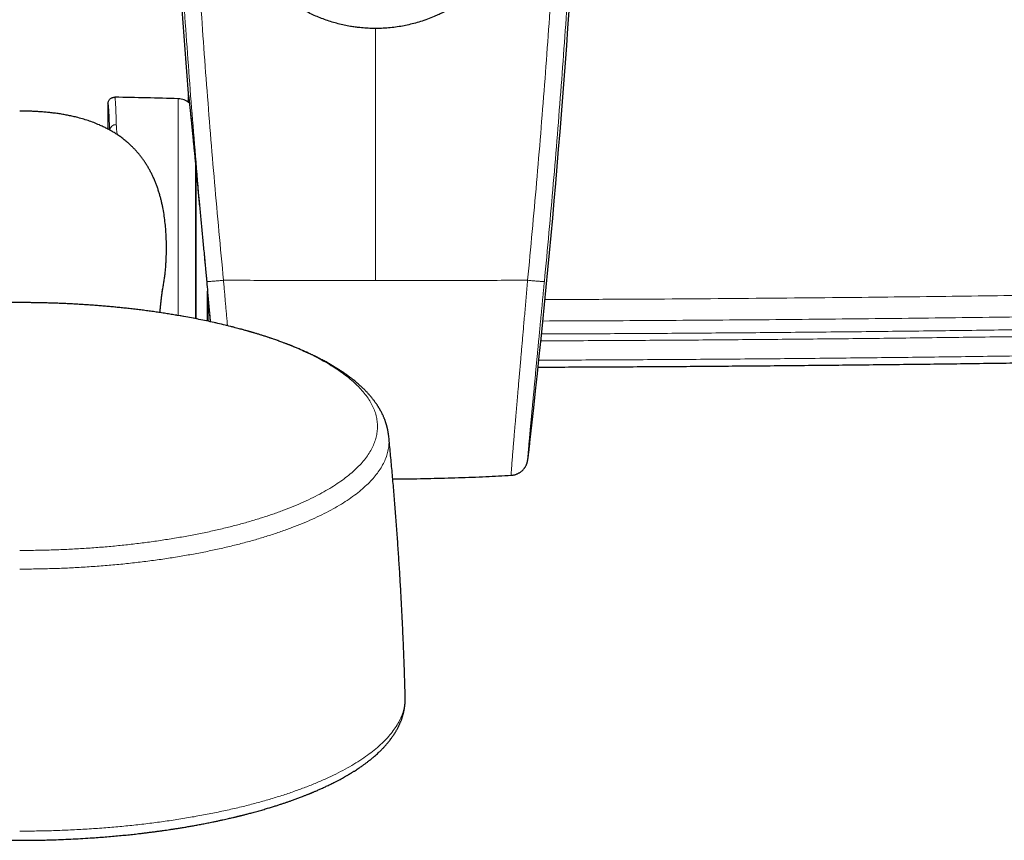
# Model space of a CAD drawing. Header units: millimetres. Extents: x 8 to 830, y 12 to 1725.
# Tile 13 of 256: x 412 to 501, y 708 to 782. Entities that reach past the tile are written whole.
import ezdxf

# ---------------------------------------------------------------- set-up
doc = ezdxf.new("R2010")
doc.units = ezdxf.units.MM

msp = doc.modelspace()

# ---------------------------------------------------------------- linework, layer by layer
at = {"color": 8, "linetype": 'Continuous', "lineweight": 0}
for p, q in [((444.15, 781.385), (444.15, 758.563)), ((426.272, 755.378), (426.272, 775.017)), ((427.822, 769.202), (427.822, 758.971)), ((427.822, 758.971), (427.822, 755.096)), ((428.81, 758.919), (428.818, 758.843)), ((428.817, 758.843), (428.818, 758.843)), ((428.818, 758.843), (428.854, 758.463)), ((428.854, 758.463), (428.861, 758.392)), ((428.854, 758.463), (428.854, 758.463)), ((428.861, 758.393), (428.861, 758.392)), ((428.861, 758.392), (428.874, 758.258)), ((428.906, 757.921), (428.917, 757.806))]:
    msp.add_line(p, q, dxfattribs=at)
at = {"color": 7, "linetype": 'Continuous', "lineweight": 30}
for p, q in [((419.904, 774.558), (419.904, 772.266)), ((427.904, 755.08), (427.904, 768.345)), ((428.852, 758.463), (428.859, 758.393)), ((428.861, 758.393), (428.874, 758.258)), ((428.874, 758.258), (428.906, 757.921)), ((428.906, 757.921), (428.917, 757.804)), ((428.92, 757.77), (428.92, 757.598)), ((428.92, 754.873), (428.92, 757.562)), ((426.497, 755.341), (426.175, 755.396))]:
    msp.add_line(p, q, dxfattribs=at)
for centre, radius, start, end in [((1309.101, 843.442), 884.558, 183.20743, 184.459042), ((-420.802, 843.442), 884.558, 353.538066, 356.79257), ((411.175, 275.245), 500, 88.26968, 88.92951), ((426.224, 773.418), 1.6, 48.52738, 88.26968)]:
    msp.add_arc(centre, radius, start, end, dxfattribs=at)
at = {"color": 8, "linetype": 'Continuous', "lineweight": 0}
msp.add_arc((420.615, 772.094), 0.571, 85.37474, 170.85292, dxfattribs=at)
for points, knots in [([(430.372, 758.57), (430.231, 760.046), (429.95, 762.996), (429.557, 767.424), (429.185, 771.854), (428.835, 776.287), (428.507, 780.722), (428.202, 785.159), (427.917, 789.599), (427.747, 792.559), (427.661, 794.039)], [0, 0, 0, 0, 0.124965, 0.24993, 0.374909, 0.499888, 0.624909, 0.74993, 0.874965, 1, 1, 1, 1]), ([(457.927, 758.57), (458.068, 760.046), (458.349, 762.996), (458.742, 767.424), (459.114, 771.854), (459.464, 776.287), (459.792, 780.722), (460.097, 785.159), (460.382, 789.599), (460.552, 792.559), (460.638, 794.039)], [0, 0, 0, 0, 0.124965, 0.24993, 0.374909, 0.499888, 0.624909, 0.74993, 0.874965, 1, 1, 1, 1]), ([(426.154, 793.962), (426.238, 792.497), (426.406, 789.568), (426.686, 785.175), (426.986, 780.783), (427.308, 776.392), (427.652, 772.002), (428.018, 767.614), (428.404, 763.227), (428.68, 760.304), (428.818, 758.843)], [0, 0, 0, 0, 0.124966, 0.249932, 0.374912, 0.499892, 0.624912, 0.749932, 0.874966, 1, 1, 1, 1]), ([(462.145, 793.962), (462.06, 792.482), (461.89, 789.52), (461.607, 785.079), (461.303, 780.64), (460.976, 776.202), (460.628, 771.765), (460.257, 767.329), (459.865, 762.895), (459.585, 759.94), (459.445, 758.463)], [0, 0, 0, 0, 0.1249655, 0.2499309, 0.3749102, 0.4998894, 0.6249101, 0.7499308, 0.8749654, 1, 1, 1, 1]), ([(427.188, 775.164), (427.186, 775.202), (427.181, 775.28), (427.178, 775.36), (427.177, 775.412), (427.179, 775.436), (427.183, 775.431), (427.19, 775.397), (427.2, 775.333), (427.212, 775.24), (427.227, 775.117), (427.244, 774.966), (427.264, 774.788), (427.286, 774.585), (427.311, 774.354), (427.338, 774.095), (427.367, 773.807), (427.4, 773.489), (427.428, 773.21), (427.446, 773.028), (427.452, 772.971)], [0, 0, 0, 0, 0.0568344, 0.1151928, 0.1713999, 0.2278015, 0.2843008, 0.3415115, 0.3988241, 0.4568633, 0.5150088, 0.5733685, 0.6295725, 0.6859706, 0.742466, 0.7996697, 0.8569748, 0.915003, 0.9731368, 1, 1, 1, 1]), ([(420.049, 772.187), (420.046, 772.289), (420.04, 772.504), (420.03, 772.804), (420.02, 773.093), (420.009, 773.358), (419.999, 773.6), (419.988, 773.816), (419.977, 774.006), (419.966, 774.164), (419.955, 774.291), (419.945, 774.388), (419.935, 774.462), (419.925, 774.516), (419.915, 774.552), (419.908, 774.556), (419.904, 774.558)], [0, 0, 0, 0, 0.067176, 0.141642, 0.216237, 0.291603, 0.367102, 0.443386, 0.519809, 0.596613, 0.665454, 0.734397, 0.797386, 0.860453, 0.930174, 1, 1, 1, 1]), ([(420.516, 775.158), (420.52, 775.155), (420.527, 775.15), (420.537, 775.11), (420.546, 775.059), (420.554, 775.001), (420.561, 774.931), (420.569, 774.848), (420.576, 774.753), (420.584, 774.646), (420.591, 774.529), (420.598, 774.399), (420.605, 774.257), (420.613, 774.102), (420.62, 773.934), (420.627, 773.753), (420.634, 773.56), (420.641, 773.354), (420.648, 773.137), (420.654, 772.907), (420.659, 772.745), (420.661, 772.664)], [0, 0, 0, 0, 0.074388, 0.1489064, 0.1988715, 0.2488759, 0.299159, 0.3494823, 0.3998863, 0.4488511, 0.4978531, 0.5469296, 0.5960435, 0.6461118, 0.6962598, 0.7464476, 0.7969199, 0.847433, 0.8982332, 0.949075, 1, 1, 1, 1]), ([(420.661, 772.664), (420.664, 772.588), (420.669, 772.437), (420.687, 772.198), (420.711, 771.975), (420.733, 771.828), (420.742, 771.767)], [0, 0, 0, 0, 0.268793, 0.538327, 0.807858, 1, 1, 1, 1]), ([(428.854, 758.463), (428.858, 758.462), (428.865, 758.46), (428.908, 758.46), (428.973, 758.462), (429.062, 758.466), (429.172, 758.473), (429.302, 758.482), (429.45, 758.493), (429.614, 758.505), (429.791, 758.52), (429.978, 758.536), (430.172, 758.553), (430.305, 758.565), (430.371, 758.57)], [0, 0, 0, 0, 0.083333, 0.166666, 0.25, 0.333333, 0.416666, 0.499999, 0.583333, 0.666666, 0.75, 0.833333, 0.916667, 1, 1, 1, 1]), ([(428.861, 758.392), (428.876, 758.231), (428.907, 757.908), (428.959, 757.369), (429.016, 756.776), (429.078, 756.131), (429.135, 755.543), (429.177, 755.103), (429.199, 754.877), (429.205, 754.811)], [0, 0, 0, 0, 0.133775, 0.267549, 0.447454, 0.62743, 0.807337, 0.943476, 1, 1, 1, 1]), ([(430.73, 754.458), (430.72, 754.57), (430.695, 754.856), (430.654, 755.322), (430.608, 755.855), (430.561, 756.392), (430.514, 756.933), (430.467, 757.476), (430.419, 758.022), (430.387, 758.388), (430.371, 758.57)], [0, 0, 0, 0, 0.083357, 0.213278, 0.343841, 0.474404, 0.605441, 0.736479, 0.868179, 1, 1, 1, 1]), ([(456.436, 740.91), (456.436, 740.909), (456.434, 740.904), (456.433, 740.924), (456.434, 740.972), (456.437, 741.049), (456.443, 741.146), (456.45, 741.257), (456.459, 741.388), (456.47, 741.54), (456.483, 741.724), (456.5, 741.946), (456.521, 742.21), (456.544, 742.503), (456.569, 742.804), (456.593, 743.11), (456.618, 743.413), (456.645, 743.735), (456.673, 744.074), (456.705, 744.456), (456.742, 744.884), (456.782, 745.364), (456.825, 745.867), (456.867, 746.361), (456.908, 746.841), (456.948, 747.304), (456.989, 747.78), (457.031, 748.268), (457.078, 748.806), (457.129, 749.396), (457.185, 750.04), (457.242, 750.7), (457.297, 751.333), (457.35, 751.938), (457.4, 752.51), (457.45, 753.09), (457.501, 753.677), (457.556, 754.304), (457.614, 754.973), (457.676, 755.684), (457.739, 756.401), (457.802, 757.122), (457.865, 757.846), (457.907, 758.329), (457.928, 758.57)], [0, 0, 0, 0, 0.003558, 0.030245, 0.056932, 0.083596, 0.105545, 0.127514, 0.149489, 0.171458, 0.193408, 0.220043, 0.246701, 0.273359, 0.299993, 0.321916, 0.343857, 0.365805, 0.387746, 0.409669, 0.436352, 0.463058, 0.489764, 0.516447, 0.538405, 0.560381, 0.582365, 0.604342, 0.626299, 0.653119, 0.679962, 0.706805, 0.733624, 0.755696, 0.777787, 0.799885, 0.821976, 0.844048, 0.870006, 0.896005, 0.922025, 0.948045, 0.974043, 1, 1, 1, 1]), ([(459.445, 758.463), (459.441, 758.462), (459.434, 758.46), (459.391, 758.46), (459.326, 758.462), (459.237, 758.466), (459.127, 758.473), (458.997, 758.482), (458.849, 758.493), (458.685, 758.505), (458.508, 758.52), (458.321, 758.536), (458.127, 758.553), (457.994, 758.565), (457.928, 758.57)], [0, 0, 0, 0, 0.083333, 0.166666, 0.25, 0.333333, 0.416666, 0.499999, 0.583333, 0.666666, 0.75, 0.833333, 0.916667, 1, 1, 1, 1]), ([(459.445, 758.463), (459.429, 758.299), (459.398, 757.969), (459.35, 757.476), (459.303, 756.982), (459.255, 756.489), (459.208, 755.997), (459.161, 755.506), (459.114, 755.017), (459.068, 754.541), (459.024, 754.079), (458.98, 753.631), (458.938, 753.186), (458.898, 752.771), (458.861, 752.385), (458.826, 752.027), (458.793, 751.674), (458.75, 751.231), (458.699, 750.703), (458.641, 750.097), (458.585, 749.512), (458.532, 748.95), (458.48, 748.409), (458.43, 747.886), (458.386, 747.421), (458.348, 747.012), (458.314, 746.653), (458.281, 746.306), (458.246, 745.933), (458.21, 745.544), (458.173, 745.146), (458.138, 744.774), (458.107, 744.426), (458.077, 744.101), (458.05, 743.801), (458.026, 743.526), (458.004, 743.277), (457.986, 743.057), (457.97, 742.867), (457.957, 742.705), (457.947, 742.571), (457.94, 742.464), (457.936, 742.386), (457.935, 742.337), (457.937, 742.318), (457.942, 742.328), (457.95, 742.367), (457.96, 742.428), (457.971, 742.505), (457.982, 742.591), (457.995, 742.693), (458.012, 742.825), (458.031, 742.981), (458.047, 743.115), (458.054, 743.176)], [0, 0, 0, 0, 0.016036, 0.032086, 0.048216, 0.064346, 0.080535, 0.096724, 0.112994, 0.129279, 0.144529, 0.15978, 0.175079, 0.190379, 0.203025, 0.21567, 0.228345, 0.241019, 0.263803, 0.286629, 0.309567, 0.331705, 0.353844, 0.376136, 0.398429, 0.41532, 0.432211, 0.449169, 0.466128, 0.488882, 0.510973, 0.533064, 0.55531, 0.577555, 0.600042, 0.622528, 0.645178, 0.667827, 0.68994, 0.712053, 0.73432, 0.756588, 0.779098, 0.801608, 0.824284, 0.846959, 0.869069, 0.891216, 0.90798, 0.924743, 0.941574, 0.958405, 0.981139, 1, 1, 1, 1]), ([(428.917, 757.804), (428.917, 757.804), (428.917, 757.804), (428.917, 757.805), (428.917, 757.806)], [0, 0, 0, 0, 0.087415, 1, 1, 1, 1]), ([(428.92, 757.598), (428.92, 757.597), (428.921, 757.59), (428.923, 757.571), (428.927, 757.537), (428.933, 757.478), (428.942, 757.391), (428.958, 757.238), (428.978, 757.043), (429.006, 756.759), (429.039, 756.427), (429.077, 756.048), (429.114, 755.67), (429.155, 755.257), (429.182, 754.973), (429.198, 754.813)], [0, 0, 0, 0, 0.0008426, 0.0157629, 0.0308524, 0.0459797, 0.0879461, 0.1300495, 0.2137531, 0.2975451, 0.4304525, 0.5635652, 0.6967995, 0.8298728, 1, 1, 1, 1]), ([(429.061, 754.843), (429.059, 754.879), (429.051, 755.036), (429.037, 755.315), (429.018, 755.68), (429, 756.046), (428.981, 756.414), (428.964, 756.737), (428.95, 757.013), (428.94, 757.202), (428.932, 757.351), (428.927, 757.447), (428.923, 757.514), (428.921, 757.547), (428.92, 757.559), (428.92, 757.563), (428.92, 757.565), (428.92, 757.564), (428.92, 757.562), (428.92, 757.562), (428.92, 757.562)], [0, 0, 0, 0, 0.039302, 0.173951, 0.306487, 0.439161, 0.572334, 0.705732, 0.78811, 0.870658, 0.910127, 0.949768, 0.975159, 0.985755, 0.989636, 0.992977, 0.995953, 0.998926, 0.999609, 1, 1, 1, 1]), ([(459.503, 756.829), (461.5, 756.835), (467.186, 756.854), (476.562, 756.918), (487.06, 757.012), (496.986, 757.126), (506.341, 757.254), (515.695, 757.403), (524.731, 757.567), (533.45, 757.743), (539.05, 757.87), (541.85, 757.934)], [0, 0, 0, 0, 0.072732, 0.2071398, 0.341547, 0.4551444, 0.5687422, 0.6823399, 0.7959373, 0.8979686, 1, 1, 1, 1]), ([(541.876, 755.991), (538.621, 755.917), (532.11, 755.77), (522.342, 755.578), (512.574, 755.407), (502.806, 755.259), (493.087, 755.135), (483.419, 755.033), (473.801, 754.955), (465.765, 754.905), (460.934, 754.889), (459.31, 754.884)], [0, 0, 0, 0, 0.118311, 0.236622, 0.354933, 0.473244, 0.591555, 0.708036, 0.824518, 0.941001, 1, 1, 1, 1]), ([(411.904, 734.103), (412.38, 734.105), (413.33, 734.109), (414.754, 734.143), (416.171, 734.196), (417.581, 734.272), (418.971, 734.369), (420.339, 734.485), (421.684, 734.622), (423.01, 734.778), (424.323, 734.955), (425.621, 735.152), (426.9, 735.371), (428.149, 735.609), (429.368, 735.865), (430.545, 736.138), (431.681, 736.427), (432.772, 736.731), (433.825, 737.051), (434.842, 737.389), (435.823, 737.743), (436.763, 738.114), (437.654, 738.5), (438.496, 738.898), (439.282, 739.307), (440.011, 739.724), (440.684, 740.149), (441.303, 740.584), (441.87, 741.031), (442.383, 741.488), (442.841, 741.956), (443.239, 742.43), (443.576, 742.909), (443.851, 743.391), (444.063, 743.873), (444.214, 744.355), (444.305, 744.839), (444.335, 745.326), (444.304, 745.817), (444.21, 746.309), (444.054, 746.8), (443.835, 747.288), (443.556, 747.769), (443.219, 748.242), (442.826, 748.708), (442.374, 749.167), (441.863, 749.621), (441.292, 750.07), (440.661, 750.513), (439.974, 750.946), (439.232, 751.367), (438.443, 751.775), (437.608, 752.168), (436.73, 752.545), (435.805, 752.91), (434.83, 753.262), (433.806, 753.601), (432.733, 753.927), (431.62, 754.235), (430.469, 754.527), (429.289, 754.799), (428.082, 755.05), (427.152, 755.23), (426.615, 755.321), (426.497, 755.341)], [0, 0, 0, 0, 0.016444, 0.032889, 0.049333, 0.065777, 0.082222, 0.098372, 0.114523, 0.130674, 0.146824, 0.163269, 0.179713, 0.196157, 0.212602, 0.229046, 0.245197, 0.261347, 0.277498, 0.293649, 0.310093, 0.326537, 0.342982, 0.359426, 0.37587, 0.392021, 0.408172, 0.424322, 0.440473, 0.456917, 0.473362, 0.489806, 0.50625, 0.522695, 0.538845, 0.554996, 0.571147, 0.587297, 0.603742, 0.620186, 0.63663, 0.653075, 0.669519, 0.68567, 0.70182, 0.717971, 0.734122, 0.750566, 0.76701, 0.783455, 0.799899, 0.816343, 0.832494, 0.848645, 0.864795, 0.880946, 0.89739, 0.913835, 0.930279, 0.946723, 0.963168, 0.979318, 0.995469, 1, 1, 1, 1]), ([(459.19, 753.71), (459.392, 753.71), (461.728, 753.717), (466.196, 753.74), (472.595, 753.779), (478.993, 753.828), (485.391, 753.888), (491.789, 753.957), (498.187, 754.037), (504.585, 754.126), (510.983, 754.226), (517.381, 754.335), (523.778, 754.455), (530.175, 754.584), (536.572, 754.723), (540.837, 754.825), (542.969, 754.875)], [0, 0, 0, 0, 0.007258, 0.083622, 0.159987, 0.236352, 0.312717, 0.389081, 0.465446, 0.541811, 0.618176, 0.694541, 0.770905, 0.84727, 0.923636, 1, 1, 1, 1]), ([(542.984, 754.253), (540.851, 754.203), (536.586, 754.101), (530.188, 753.962), (523.79, 753.833), (517.392, 753.713), (510.993, 753.604), (504.595, 753.504), (498.196, 753.415), (491.797, 753.335), (485.398, 753.266), (478.998, 753.206), (472.599, 753.156), (466.2, 753.118), (461.709, 753.095), (459.351, 753.088), (459.126, 753.087)], [0, 0, 0, 0, 0.076304, 0.152608, 0.228912, 0.305217, 0.381522, 0.457826, 0.53413, 0.610435, 0.686739, 0.763043, 0.839348, 0.915652, 0.991957, 1, 1, 1, 1]), ([(458.946, 751.338), (459.83, 751.34), (462.847, 751.349), (467.998, 751.377), (474.398, 751.419), (480.797, 751.471), (487.197, 751.534), (493.597, 751.606), (499.996, 751.688), (506.396, 751.781), (512.795, 751.883), (519.047, 751.993), (525.152, 752.109), (531.111, 752.231), (537.069, 752.362), (541.041, 752.456), (543.027, 752.503)], [0, 0, 0, 0, 0.031538, 0.1076463, 0.1837548, 0.2598639, 0.3359731, 0.4120814, 0.4881904, 0.5642996, 0.6404078, 0.7165163, 0.7873868, 0.8582575, 0.9291287, 1, 1, 1, 1]), ([(445.346, 744.395), (445.357, 744.262), (445.383, 743.959), (445.348, 743.487), (445.252, 742.979), (445.09, 742.472), (444.865, 741.969), (444.577, 741.472), (444.229, 740.983), (443.823, 740.503), (443.357, 740.029), (442.83, 739.56), (442.24, 739.096), (441.588, 738.639), (440.879, 738.193), (440.113, 737.757), (439.298, 737.337), (438.436, 736.931), (437.53, 736.541), (436.576, 736.165), (435.57, 735.802), (434.512, 735.451), (433.405, 735.116), (432.256, 734.797), (431.068, 734.496), (429.85, 734.215), (428.605, 733.955), (427.336, 733.715), (426.039, 733.494), (424.707, 733.291), (423.343, 733.108), (421.949, 732.944), (420.535, 732.802), (419.105, 732.681), (417.669, 732.583), (416.231, 732.507), (414.793, 732.454), (413.35, 732.42), (412.386, 732.416), (411.904, 732.414)], [0, 0, 0, 0, 0.021425, 0.048825, 0.076225, 0.103625, 0.131025, 0.158425, 0.185336, 0.212247, 0.239158, 0.266069, 0.293469, 0.320869, 0.348269, 0.375669, 0.403069, 0.42998, 0.456891, 0.483802, 0.510713, 0.538113, 0.565513, 0.592913, 0.620313, 0.647713, 0.674624, 0.701535, 0.728445, 0.755356, 0.782756, 0.810156, 0.837556, 0.864957, 0.892357, 0.919267, 0.946178, 0.973089, 1, 1, 1, 1]), ([(411.904, 708.679), (412.417, 708.681), (413.441, 708.685), (414.975, 708.722), (416.502, 708.78), (418.021, 708.861), (419.519, 708.965), (420.993, 709.091), (422.442, 709.238), (423.871, 709.406), (425.286, 709.597), (426.685, 709.81), (428.063, 710.045), (429.409, 710.302), (430.722, 710.578), (431.991, 710.872), (433.215, 711.184), (434.391, 711.511), (435.525, 711.856), (436.622, 712.22), (437.678, 712.602), (438.691, 713.002), (439.652, 713.417), (440.559, 713.846), (441.406, 714.286), (442.192, 714.736), (442.916, 715.194), (443.583, 715.663), (444.194, 716.144), (444.748, 716.637), (445.241, 717.141), (445.67, 717.652), (446.033, 718.168), (446.329, 718.687), (446.557, 719.207), (446.721, 719.726), (446.814, 720.247), (446.851, 720.634), (446.835, 720.846), (446.832, 720.884)], [0, 0, 0, 0, 0.0278325, 0.055665, 0.0834975, 0.11133, 0.1391625, 0.1664981, 0.1938337, 0.2211693, 0.2485048, 0.2763373, 0.3041698, 0.3320024, 0.3598349, 0.3876674, 0.4150029, 0.4423385, 0.4696741, 0.4970097, 0.5248422, 0.5526747, 0.5805072, 0.6083397, 0.6361722, 0.6635078, 0.6908434, 0.7181789, 0.7455145, 0.773347, 0.8011795, 0.829012, 0.8568445, 0.884677, 0.9120126, 0.9393482, 0.9666838, 0.9940193, 1, 1, 1, 1])]:
    msp.add_open_spline(points, degree=3, knots=knots, dxfattribs=at)
at = {"color": 7, "linetype": 'Continuous', "lineweight": 30}
for points, knots in [([(457.582, 792.911), (457.56, 792.779), (457.518, 792.514), (457.43, 792.076), (457.317, 791.596), (457.173, 791.077), (457.022, 790.607), (456.87, 790.183), (456.713, 789.785), (456.535, 789.372), (456.333, 788.946), (456.087, 788.47), (455.79, 787.948), (455.44, 787.399), (455.074, 786.88), (454.698, 786.396), (454.332, 785.966), (453.983, 785.588), (453.652, 785.253), (453.263, 784.885), (452.809, 784.491), (452.297, 784.089), (451.78, 783.72), (451.264, 783.388), (450.777, 783.104), (450.323, 782.862), (449.9, 782.655), (449.41, 782.437), (448.851, 782.215), (448.236, 782.005), (447.626, 781.829), (447.029, 781.686), (446.422, 781.568), (445.804, 781.478), (445.17, 781.415), (444.546, 781.383), (443.933, 781.379), (443.332, 781.402), (442.787, 781.447), (442.299, 781.506), (441.825, 781.579), (441.31, 781.678), (440.756, 781.808), (440.208, 781.962), (439.665, 782.139), (439.126, 782.34), (438.594, 782.565), (438.072, 782.812), (437.564, 783.079), (437.07, 783.367), (436.591, 783.673), (436.124, 784), (435.67, 784.347), (435.229, 784.715), (434.801, 785.103), (434.39, 785.509), (434.021, 785.906), (433.691, 786.29), (433.397, 786.657), (433.076, 787.087), (432.737, 787.584), (432.397, 788.138), (432.091, 788.695), (431.82, 789.245), (431.604, 789.74), (431.432, 790.176), (431.28, 790.597), (431.129, 791.067), (430.985, 791.586), (430.871, 792.068), (430.782, 792.51), (430.739, 792.777), (430.717, 792.911)], [0, 0, 0, 0, 0.010416, 0.020831, 0.034793, 0.04876, 0.062722, 0.073253, 0.083784, 0.096001, 0.108221, 0.120438, 0.13771, 0.154982, 0.171044, 0.187105, 0.202696, 0.214912, 0.227133, 0.23935, 0.256621, 0.273893, 0.289955, 0.306017, 0.321607, 0.333823, 0.346043, 0.35826, 0.375531, 0.392802, 0.408864, 0.424925, 0.440515, 0.457007, 0.473508, 0.49, 0.505607, 0.521221, 0.536828, 0.548124, 0.559419, 0.574167, 0.588927, 0.603687, 0.618434, 0.6334, 0.648379, 0.663358, 0.678323, 0.693071, 0.707831, 0.722591, 0.737339, 0.752304, 0.767283, 0.782262, 0.797228, 0.809444, 0.821664, 0.833881, 0.851152, 0.868423, 0.884484, 0.900546, 0.916136, 0.926561, 0.936986, 0.950961, 0.964942, 0.978917, 0.989459, 1, 1, 1, 1]), ([(427.195, 775.351), (427.195, 775.351), (427.195, 775.352), (427.196, 775.346), (427.198, 775.335), (427.201, 775.316), (427.205, 775.289), (427.209, 775.253), (427.215, 775.209), (427.222, 775.156), (427.229, 775.095), (427.237, 775.026), (427.246, 774.95), (427.255, 774.866), (427.265, 774.775), (427.276, 774.676), (427.287, 774.57), (427.299, 774.458), (427.312, 774.338), (427.325, 774.211), (427.339, 774.077), (427.354, 773.936), (427.369, 773.789), (427.385, 773.634), (427.401, 773.473), (427.418, 773.305), (427.435, 773.136), (427.447, 773.019), (427.452, 772.964)], [0, 0, 0, 0, 0.008411, 0.031792, 0.058746, 0.090822, 0.126084, 0.163743, 0.203025, 0.24338, 0.28446, 0.326056, 0.367598, 0.409552, 0.451753, 0.494059, 0.536321, 0.578435, 0.620658, 0.663135, 0.705612, 0.748092, 0.790579, 0.833079, 0.875597, 0.91814, 0.960716, 1, 1, 1, 1]), ([(419.904, 774.558), (419.906, 774.592), (419.909, 774.659), (419.936, 774.757), (419.977, 774.85), (420.033, 774.934), (420.103, 775.008), (420.184, 775.069), (420.275, 775.116), (420.377, 775.148), (420.459, 775.158), (420.507, 775.158), (420.516, 775.158)], [0, 0, 0, 0, 0.1045913, 0.2122158, 0.3168071, 0.424431, 0.5290297, 0.6366609, 0.741274, 0.8489202, 0.9719426, 1, 1, 1, 1]), ([(427.222, 774.665), (427.217, 774.729), (427.208, 774.861), (427.197, 775.022), (427.19, 775.125), (427.188, 775.163), (427.188, 775.164)], [0, 0, 0, 0, 0.317706, 0.652899, 0.99234, 1, 1, 1, 1]), ([(424.807, 757.513), (424.81, 757.524), (424.842, 757.665), (424.895, 757.937), (424.965, 758.329), (425.025, 758.725), (425.075, 759.123), (425.116, 759.522), (425.149, 759.922), (425.182, 760.458), (425.202, 761.076), (425.203, 761.778), (425.187, 762.429), (425.15, 763.08), (425.092, 763.731), (425.01, 764.382), (424.92, 764.923), (424.834, 765.354), (424.762, 765.677), (424.683, 765.998), (424.593, 766.322), (424.494, 766.649), (424.385, 766.973), (424.269, 767.289), (424.146, 767.597), (424.013, 767.901), (423.874, 768.193), (423.73, 768.473), (423.581, 768.741), (423.424, 769.004), (423.259, 769.26), (423.087, 769.509), (422.908, 769.75), (422.722, 769.985), (422.527, 770.215), (422.324, 770.437), (422.114, 770.654), (421.896, 770.863), (421.653, 771.081), (421.384, 771.304), (421.087, 771.53), (420.781, 771.745), (420.465, 771.948), (420.141, 772.14), (419.809, 772.32), (419.47, 772.489), (419.075, 772.669), (418.622, 772.854), (418.108, 773.037), (417.585, 773.199), (417.094, 773.331), (416.64, 773.438), (416.222, 773.525), (415.802, 773.602), (415.377, 773.669), (414.95, 773.726), (414.519, 773.775), (414.086, 773.815), (413.652, 773.847), (413.216, 773.872), (412.78, 773.889), (412.342, 773.899), (412.05, 773.9), (411.904, 773.901)], [0, 0, 0, 0, 0.001424, 0.017228, 0.033165, 0.049102, 0.065078, 0.081055, 0.097055, 0.113055, 0.145108, 0.17096, 0.196835, 0.222816, 0.248828, 0.274991, 0.301195, 0.314366, 0.327537, 0.340741, 0.353945, 0.36781, 0.381688, 0.394958, 0.408228, 0.421549, 0.43487, 0.447178, 0.459486, 0.471846, 0.484206, 0.496301, 0.508408, 0.520565, 0.532723, 0.544933, 0.557144, 0.569406, 0.581683, 0.596794, 0.611932, 0.627157, 0.642383, 0.657694, 0.673005, 0.688389, 0.70379, 0.72586, 0.747976, 0.770131, 0.792324, 0.80946, 0.826596, 0.843783, 0.860971, 0.878294, 0.895618, 0.912985, 0.930352, 0.947747, 0.965142, 0.982571, 1, 1, 1, 1]), ([(427.452, 772.971), (427.458, 772.904), (427.477, 772.72), (427.51, 772.39), (427.55, 771.984), (427.592, 771.553), (427.637, 771.097), (427.684, 770.615), (427.733, 770.111), (427.785, 769.582), (427.837, 769.04), (427.891, 768.485), (427.945, 767.919), (428.002, 767.333), (428.06, 766.73), (428.12, 766.108), (428.181, 765.47), (428.244, 764.816), (428.307, 764.164), (428.369, 763.516), (428.431, 762.874), (428.493, 762.221), (428.557, 761.561), (428.621, 760.89), (428.686, 760.212), (428.749, 759.554), (428.791, 759.123), (428.81, 758.919)], [0, 0, 0, 0, 0.022605, 0.063049, 0.103632, 0.144284, 0.185445, 0.226678, 0.26843, 0.310258, 0.352237, 0.392837, 0.433575, 0.474384, 0.515702, 0.557093, 0.599004, 0.640991, 0.683131, 0.722615, 0.762226, 0.8019, 0.842039, 0.882245, 0.922924, 0.963672, 1, 1, 1, 1]), ([(428.81, 758.919), (428.811, 758.912), (428.813, 758.887), (428.816, 758.861), (428.817, 758.843)], [0, 0, 0, 0, 0.274815, 1, 1, 1, 1]), ([(428.817, 758.843), (428.821, 758.808), (428.833, 758.682), (428.845, 758.555), (428.854, 758.463)], [0, 0, 0, 0, 0.2751, 1, 1, 1, 1]), ([(424.612, 755.646), (424.613, 755.661), (424.616, 755.692), (424.621, 755.737), (424.625, 755.78), (424.629, 755.819), (424.632, 755.857), (424.636, 755.893), (424.639, 755.929), (424.643, 755.964), (424.646, 755.998), (424.651, 756.039), (424.655, 756.086), (424.661, 756.137), (424.666, 756.187), (424.67, 756.228), (424.674, 756.262), (424.676, 756.288), (424.679, 756.316), (424.682, 756.345), (424.686, 756.375), (424.689, 756.407), (424.692, 756.439), (424.696, 756.472), (424.7, 756.506), (424.704, 756.54), (424.707, 756.573), (424.711, 756.606), (424.714, 756.638), (424.718, 756.669), (424.721, 756.697), (424.724, 756.724), (424.727, 756.749), (424.73, 756.772), (424.732, 756.794), (424.735, 756.815), (424.737, 756.834), (424.741, 756.867), (424.746, 756.912), (424.753, 756.968), (424.759, 757.019), (424.765, 757.067), (424.771, 757.113), (424.775, 757.148), (424.778, 757.173), (424.78, 757.19), (424.783, 757.207), (424.785, 757.224), (424.787, 757.242), (424.79, 757.261), (424.792, 757.281), (424.795, 757.303), (424.798, 757.325), (424.801, 757.347), (424.804, 757.369), (424.807, 757.393), (424.81, 757.418), (424.814, 757.443), (424.817, 757.467), (424.82, 757.486), (424.822, 757.5), (424.823, 757.511), (424.825, 757.521), (424.826, 757.531), (424.827, 757.539), (424.828, 757.547), (424.829, 757.553), (424.83, 757.558), (424.83, 757.563), (424.831, 757.567), (424.832, 757.572), (424.833, 757.579), (424.834, 757.586), (424.835, 757.594), (424.836, 757.602), (424.837, 757.61), (424.838, 757.618), (424.84, 757.626), (424.841, 757.634), (424.842, 757.643), (424.844, 757.654), (424.846, 757.666), (424.847, 757.678), (424.849, 757.689), (424.851, 757.7), (424.852, 757.71), (424.854, 757.721), (424.856, 757.734), (424.858, 757.746), (424.86, 757.758), (424.861, 757.768), (424.863, 757.777), (424.864, 757.785), (424.865, 757.791), (424.866, 757.796), (424.867, 757.8), (424.867, 757.804), (424.868, 757.808), (424.869, 757.811), (424.869, 757.814), (424.869, 757.816), (424.869, 757.817), (424.869, 757.817), (424.869, 757.817)], [0, 0, 0, 0, 0.009844, 0.020642, 0.03016, 0.039297, 0.048051, 0.056503, 0.064931, 0.073358, 0.081786, 0.090214, 0.103389, 0.116405, 0.129263, 0.141985, 0.14865, 0.155734, 0.163238, 0.17116, 0.179502, 0.188263, 0.197443, 0.206915, 0.216838, 0.226749, 0.236648, 0.246534, 0.256408, 0.266076, 0.274903, 0.28334, 0.291385, 0.299039, 0.306301, 0.313173, 0.319697, 0.326183, 0.346702, 0.367426, 0.386009, 0.404593, 0.422967, 0.440844, 0.447982, 0.455041, 0.46234, 0.470089, 0.478287, 0.486935, 0.496032, 0.506558, 0.517539, 0.528666, 0.539912, 0.551279, 0.565654, 0.579878, 0.593704, 0.607129, 0.614002, 0.620766, 0.627343, 0.633452, 0.639068, 0.64419, 0.648179, 0.651808, 0.655075, 0.658165, 0.661528, 0.666377, 0.67173, 0.677586, 0.683241, 0.689272, 0.695487, 0.701849, 0.708355, 0.715007, 0.72547, 0.736273, 0.74735, 0.758339, 0.769187, 0.779892, 0.790454, 0.807224, 0.823513, 0.83932, 0.854645, 0.869513, 0.883934, 0.89791, 0.908611, 0.91952, 0.930782, 0.942398, 0.954309, 0.966254, 0.978199, 0.992135, 1, 1, 1, 1]), ([(428.917, 757.806), (428.917, 757.805), (428.918, 757.795), (428.919, 757.779), (428.919, 757.773), (428.92, 757.77)], [0, 0, 0, 0, 0.066651, 0.551887, 1, 1, 1, 1]), ([(428.92, 757.562), (428.92, 757.563), (428.92, 757.573), (428.92, 757.589), (428.92, 757.595), (428.92, 757.598)], [0, 0, 0, 0, 0.067259, 0.550096, 1, 1, 1, 1]), ([(411.904, 756.551), (411.725, 756.551), (411.474, 756.55), (411.103, 756.548), (410.787, 756.544), (410.41, 756.539), (410.014, 756.532), (409.599, 756.523), (409.17, 756.511), (408.73, 756.497), (408.282, 756.48), (407.828, 756.461), (407.368, 756.44), (406.905, 756.416), (406.438, 756.389), (405.969, 756.36), (405.498, 756.328), (405.026, 756.293), (404.553, 756.256), (404.079, 756.216), (403.605, 756.174), (403.131, 756.129), (402.657, 756.081), (402.184, 756.03), (401.712, 755.977), (401.24, 755.922), (400.77, 755.863), (400.302, 755.802), (399.835, 755.739), (399.37, 755.672), (398.907, 755.603), (398.446, 755.532), (398.023, 755.464), (397.754, 755.418), (397.637, 755.399)], [0, 0, 0, 0, 0.036681, 0.051401, 0.075864, 0.101261, 0.128508, 0.156958, 0.186347, 0.216468, 0.247171, 0.278345, 0.309908, 0.341795, 0.373954, 0.406345, 0.438936, 0.471699, 0.504611, 0.537655, 0.570813, 0.604073, 0.637421, 0.670849, 0.704345, 0.737904, 0.771516, 0.805176, 0.838878, 0.872617, 0.906387, 0.940184, 0.974005, 1, 1, 1, 1]), ([(426.175, 755.398), (426.157, 755.401), (425.977, 755.432), (425.632, 755.489), (425.14, 755.567), (424.642, 755.642), (424.141, 755.715), (423.636, 755.785), (423.126, 755.852), (422.613, 755.916), (422.095, 755.978), (421.592, 756.034), (421.104, 756.086), (420.631, 756.133), (420.157, 756.178), (419.682, 756.22), (419.205, 756.26), (418.727, 756.298), (418.247, 756.332), (417.767, 756.364), (417.286, 756.394), (416.804, 756.421), (416.323, 756.446), (415.841, 756.467), (415.36, 756.487), (414.881, 756.503), (414.406, 756.518), (413.937, 756.529), (413.487, 756.538), (413.081, 756.544), (412.727, 756.548), (412.345, 756.55), (412.074, 756.551), (411.904, 756.551)], [0, 0, 0, 0, 0.004008, 0.040177, 0.076428, 0.112766, 0.149195, 0.18572, 0.222346, 0.259081, 0.295933, 0.332911, 0.366131, 0.399361, 0.432595, 0.465832, 0.499068, 0.532301, 0.565524, 0.598734, 0.631923, 0.665081, 0.698194, 0.731243, 0.764195, 0.797, 0.829562, 0.86169, 0.892928, 0.921835, 0.94473, 0.965294, 1, 1, 1, 1]), ([(445.351, 744.391), (445.348, 744.416), (445.344, 744.462), (445.336, 744.525), (445.33, 744.576), (445.324, 744.615), (445.319, 744.652), (445.313, 744.692), (445.304, 744.755), (445.29, 744.836), (445.274, 744.922), (445.26, 744.996), (445.247, 745.054), (445.235, 745.109), (445.222, 745.166), (445.208, 745.225), (445.193, 745.286), (445.178, 745.343), (445.163, 745.396), (445.15, 745.444), (445.137, 745.49), (445.121, 745.543), (445.102, 745.602), (445.082, 745.666), (445.062, 745.726), (445.037, 745.797), (445.003, 745.894), (444.961, 746.002), (444.918, 746.108), (444.877, 746.205), (444.826, 746.322), (444.768, 746.445), (444.705, 746.571), (444.654, 746.669), (444.611, 746.749), (444.581, 746.804), (444.552, 746.854), (444.524, 746.903), (444.49, 746.96), (444.452, 747.025), (444.409, 747.094), (444.362, 747.168), (444.311, 747.248), (444.253, 747.336), (444.191, 747.426), (444.124, 747.521), (444.052, 747.619), (443.971, 747.727), (443.882, 747.841), (443.787, 747.957), (443.693, 748.07), (443.606, 748.171), (443.525, 748.262), (443.45, 748.345), (443.376, 748.425), (443.304, 748.5), (443.236, 748.57), (443.17, 748.637), (443.093, 748.714), (442.998, 748.806), (442.884, 748.914), (442.761, 749.027), (442.629, 749.145), (442.488, 749.267), (442.342, 749.39), (442.193, 749.511), (442.063, 749.614), (441.952, 749.7), (441.864, 749.767), (441.782, 749.829), (441.711, 749.881), (441.657, 749.921), (441.618, 749.949), (441.592, 749.968), (441.568, 749.985), (441.539, 750.006), (441.499, 750.035), (441.439, 750.077), (441.366, 750.128), (441.284, 750.185), (441.204, 750.239), (441.109, 750.303), (441.003, 750.373), (440.886, 750.45), (440.776, 750.52), (440.67, 750.587), (440.568, 750.65), (440.469, 750.711), (440.373, 750.769), (440.277, 750.827), (440.173, 750.888), (440.057, 750.956), (439.918, 751.035), (439.757, 751.126), (439.574, 751.226), (439.415, 751.312), (439.284, 751.381), (439.185, 751.433), (439.089, 751.483), (439.002, 751.527), (438.932, 751.563), (438.878, 751.59), (438.838, 751.61), (438.804, 751.627), (438.776, 751.641), (438.748, 751.655), (438.714, 751.672), (438.665, 751.696), (438.602, 751.727), (438.522, 751.765), (438.43, 751.81), (438.331, 751.857), (438.192, 751.922), (438.021, 752.002), (437.822, 752.092), (437.639, 752.174), (437.473, 752.247), (437.31, 752.317), (437.146, 752.387), (436.978, 752.457), (436.839, 752.514), (436.729, 752.559), (436.646, 752.592), (436.567, 752.624), (436.495, 752.653), (436.431, 752.678), (436.372, 752.701), (436.309, 752.726), (436.236, 752.754), (436.151, 752.787), (436.051, 752.825), (435.938, 752.868), (435.81, 752.916), (435.593, 752.997), (435.295, 753.105), (434.924, 753.235), (434.565, 753.357), (434.23, 753.467), (433.919, 753.567), (433.632, 753.657), (433.358, 753.741), (433.15, 753.803), (433.008, 753.845), (432.93, 753.868), (432.867, 753.887), (432.82, 753.9), (432.786, 753.91), (432.756, 753.919), (432.718, 753.93), (432.66, 753.946), (432.577, 753.97), (432.465, 754.002), (432.33, 754.04), (432.171, 754.084), (431.989, 754.134), (431.784, 754.189), (431.556, 754.249), (431.303, 754.315), (430.904, 754.417), (430.363, 754.549), (429.685, 754.707), (429.005, 754.857), (428.324, 754.999), (427.643, 755.134), (426.963, 755.261), (426.506, 755.341), (426.279, 755.38)], [0, 0, 0, 0, 0.004199, 0.007733, 0.010601, 0.012804, 0.014343, 0.016784, 0.019523, 0.024992, 0.030717, 0.034582, 0.037829, 0.040912, 0.0443, 0.048047, 0.051487, 0.055157, 0.058439, 0.061166, 0.063812, 0.066883, 0.070899, 0.074854, 0.078692, 0.082068, 0.088286, 0.097037, 0.102858, 0.1085, 0.116005, 0.125651, 0.132795, 0.141217, 0.145388, 0.149064, 0.152321, 0.155665, 0.159191, 0.164083, 0.16903, 0.173676, 0.179509, 0.185675, 0.1923, 0.198705, 0.205857, 0.213514, 0.222065, 0.23081, 0.239104, 0.247094, 0.253315, 0.259551, 0.265704, 0.271445, 0.27675, 0.281663, 0.286816, 0.294627, 0.303069, 0.311957, 0.321295, 0.331089, 0.341166, 0.350998, 0.360548, 0.366406, 0.372115, 0.377227, 0.381615, 0.38528, 0.387115, 0.388695, 0.39002, 0.391522, 0.393925, 0.397241, 0.40215, 0.407028, 0.411668, 0.41607, 0.423338, 0.429857, 0.435942, 0.441741, 0.447363, 0.452694, 0.457803, 0.462735, 0.468119, 0.474203, 0.480985, 0.489661, 0.498873, 0.508622, 0.513404, 0.518304, 0.523116, 0.527344, 0.530966, 0.533183, 0.535091, 0.53669, 0.53798, 0.539094, 0.540689, 0.542855, 0.545896, 0.549627, 0.554048, 0.558776, 0.563345, 0.57313, 0.582086, 0.590214, 0.597513, 0.603985, 0.61156, 0.618768, 0.625628, 0.629224, 0.632717, 0.636099, 0.639159, 0.641797, 0.644039, 0.646617, 0.649567, 0.65308, 0.657155, 0.661791, 0.666989, 0.672717, 0.687992, 0.702552, 0.716399, 0.729533, 0.740832, 0.751547, 0.76168, 0.771233, 0.774457, 0.777384, 0.779694, 0.781387, 0.78246, 0.7834, 0.784756, 0.786563, 0.789753, 0.793782, 0.798649, 0.804354, 0.810897, 0.818138, 0.826188, 0.835045, 0.844709, 0.86787, 0.890707, 0.913219, 0.935406, 0.957265, 0.978797, 1, 1, 1, 1]), ([(458.881, 750.709), (459.569, 750.711), (462.096, 750.719), (466.462, 750.741), (471.981, 750.775), (477.5, 750.816), (483.018, 750.865), (488.535, 750.921), (494.051, 750.984), (499.565, 751.055), (505.079, 751.134), (510.595, 751.219), (516.112, 751.313), (520.966, 751.401), (523.981, 751.46), (525.157, 751.484)], [0, 0, 0, 0, 0.03113, 0.114377, 0.197641, 0.280912, 0.364176, 0.447425, 0.530648, 0.613837, 0.697031, 0.780259, 0.863511, 0.946777, 1, 1, 1, 1]), ([(446.838, 720.884), (446.836, 720.946), (446.822, 721.529), (446.787, 722.632), (446.732, 724.193), (446.67, 725.754), (446.601, 727.315), (446.524, 728.875), (446.439, 730.434), (446.348, 731.993), (446.249, 733.552), (446.142, 735.109), (446.028, 736.666), (445.907, 738.222), (445.778, 739.777), (445.642, 741.331), (445.5, 742.87), (445.4, 743.891), (445.351, 744.395)], [0, 0, 0, 0, 0.007876, 0.074171, 0.140462, 0.206748, 0.273029, 0.339305, 0.405576, 0.471842, 0.538102, 0.604356, 0.670604, 0.736845, 0.80308, 0.869307, 0.935528, 1, 1, 1, 1]), ([(456.436, 740.908), (456.443, 740.908), (456.485, 740.91), (456.561, 740.919), (456.666, 740.936), (456.768, 740.96), (456.867, 740.99), (456.963, 741.027), (457.056, 741.069), (457.145, 741.116), (457.229, 741.168), (457.31, 741.225), (457.385, 741.285), (457.456, 741.349), (457.521, 741.415), (457.581, 741.483), (457.635, 741.552), (457.683, 741.62), (457.725, 741.687), (457.76, 741.75), (457.79, 741.808), (457.814, 741.861), (457.835, 741.909), (457.852, 741.953), (457.866, 741.993), (457.878, 742.029), (457.888, 742.063), (457.897, 742.094), (457.904, 742.123), (457.911, 742.151), (457.917, 742.179), (457.923, 742.205), (457.929, 742.233), (457.934, 742.263), (457.94, 742.299), (457.949, 742.35), (457.958, 742.41), (457.968, 742.48), (457.977, 742.551), (457.987, 742.628), (457.998, 742.713), (458.009, 742.802), (458.021, 742.898), (458.033, 743), (458.044, 743.09), (458.051, 743.148), (458.053, 743.168)], [0, 0, 0, 0, 0.0027526, 0.0180447, 0.0332001, 0.0482192, 0.0631012, 0.0778438, 0.0924433, 0.1068937, 0.1211867, 0.1353106, 0.1492486, 0.1629763, 0.1764575, 0.1896381, 0.202438, 0.2147464, 0.2264319, 0.2373801, 0.2475496, 0.2570036, 0.2658965, 0.2744382, 0.2828662, 0.2914176, 0.3002876, 0.3097595, 0.3201441, 0.3318061, 0.3451973, 0.3608947, 0.3792467, 0.4028208, 0.4329453, 0.4747119, 0.5463144, 0.6028086, 0.6559665, 0.7123022, 0.7662902, 0.819021, 0.8710551, 0.9227001, 0.9741652, 1, 1, 1, 1]), ([(458.054, 743.176), (458.056, 743.188), (458.066, 743.271), (458.084, 743.426), (458.108, 743.633), (458.124, 743.779), (458.134, 743.869), (458.137, 743.891)], [0, 0, 0, 0, 0.062905, 0.430647, 0.676386, 0.922125, 1, 1, 1, 1]), ([(445.706, 740.58), (446.021, 740.582), (447.17, 740.587), (449.151, 740.624), (451.652, 740.692), (454.08, 740.785), (455.675, 740.869), (456.436, 740.909)], [0, 0, 0, 0, 0.087937, 0.320906, 0.553884, 0.786877, 1, 1, 1, 1]), ([(376.971, 720.883), (376.97, 720.848), (376.969, 720.781), (376.968, 720.695), (376.969, 720.625), (376.971, 720.561), (376.972, 720.504), (376.974, 720.453), (376.977, 720.403), (376.98, 720.347), (376.985, 720.281), (376.991, 720.21), (376.997, 720.145), (377.003, 720.089), (377.009, 720.034), (377.016, 719.974), (377.025, 719.91), (377.036, 719.836), (377.049, 719.757), (377.066, 719.66), (377.088, 719.552), (377.113, 719.435), (377.141, 719.321), (377.168, 719.219), (377.191, 719.136), (377.211, 719.071), (377.227, 719.02), (377.245, 718.961), (377.267, 718.897), (377.29, 718.83), (377.313, 718.765), (377.342, 718.686), (377.377, 718.596), (377.418, 718.497), (377.456, 718.408), (377.491, 718.329), (377.526, 718.255), (377.562, 718.179), (377.602, 718.099), (377.646, 718.013), (377.699, 717.913), (377.762, 717.799), (377.835, 717.675), (377.91, 717.553), (377.98, 717.443), (378.046, 717.343), (378.107, 717.253), (378.167, 717.169), (378.22, 717.096), (378.265, 717.036), (378.304, 716.984), (378.344, 716.931), (378.388, 716.874), (378.443, 716.806), (378.509, 716.724), (378.587, 716.63), (378.66, 716.544), (378.728, 716.467), (378.788, 716.4), (378.85, 716.332), (378.909, 716.269), (378.962, 716.212), (379.008, 716.165), (379.045, 716.127), (379.077, 716.094), (379.107, 716.064), (379.138, 716.032), (379.178, 715.993), (379.227, 715.944), (379.287, 715.886), (379.353, 715.823), (379.428, 715.753), (379.513, 715.675), (379.59, 715.605), (379.655, 715.548), (379.704, 715.505), (379.755, 715.46), (379.81, 715.413), (379.867, 715.364), (379.927, 715.314), (379.988, 715.264), (380.043, 715.218), (380.089, 715.182), (380.123, 715.154), (380.147, 715.135), (380.166, 715.12), (380.182, 715.107), (380.201, 715.092), (380.233, 715.067), (380.282, 715.028), (380.352, 714.975), (380.435, 714.911), (380.531, 714.839), (380.634, 714.763), (380.763, 714.669), (380.915, 714.562), (381.086, 714.444), (381.249, 714.335), (381.405, 714.233), (381.56, 714.133), (381.686, 714.054), (381.782, 713.995), (381.845, 713.956), (381.908, 713.918), (381.969, 713.881), (382.024, 713.848), (382.07, 713.821), (382.107, 713.799), (382.136, 713.782), (382.166, 713.764), (382.204, 713.742), (382.257, 713.711), (382.323, 713.673), (382.403, 713.627), (382.514, 713.564), (382.656, 713.485), (382.824, 713.393), (382.996, 713.301), (383.172, 713.208), (383.352, 713.116), (383.604, 712.988), (383.935, 712.826), (384.265, 712.67), (384.516, 712.555), (384.677, 712.483), (384.825, 712.417), (384.96, 712.359), (385.078, 712.308), (385.181, 712.263), (385.269, 712.226), (385.334, 712.199), (385.379, 712.18), (385.409, 712.167), (385.434, 712.157), (385.46, 712.146), (385.494, 712.132), (385.542, 712.112), (385.604, 712.087), (385.677, 712.057), (385.758, 712.024), (385.842, 711.99), (385.97, 711.939), (386.145, 711.87), (386.388, 711.776), (386.66, 711.673), (386.961, 711.562), (387.361, 711.418), (387.866, 711.244), (388.484, 711.04), (389.013, 710.874), (389.438, 710.745), (389.745, 710.655), (390.043, 710.569), (390.328, 710.488), (390.569, 710.422), (390.767, 710.368), (390.926, 710.326), (391.079, 710.285), (391.227, 710.246), (391.369, 710.209), (391.506, 710.174), (391.633, 710.142), (391.739, 710.115), (391.822, 710.095), (391.882, 710.08), (391.928, 710.068), (391.969, 710.058), (392.011, 710.048), (392.063, 710.035), (392.123, 710.02), (392.207, 710), (392.318, 709.973), (392.458, 709.94), (392.616, 709.902), (392.785, 709.863), (393.02, 709.809), (393.321, 709.741), (393.719, 709.653), (394.161, 709.559), (394.651, 709.459), (395.145, 709.361), (395.643, 709.266), (396.142, 709.175), (396.658, 709.084), (397.186, 708.996), (397.717, 708.91), (398.372, 708.809), (399.153, 708.697), (400.06, 708.576), (400.964, 708.466), (401.864, 708.366), (402.659, 708.286), (403.346, 708.223), (403.923, 708.173), (404.489, 708.128), (405.04, 708.088), (405.572, 708.051), (406.12, 708.017), (406.679, 707.986), (407.247, 707.957), (407.789, 707.933), (408.304, 707.913), (408.741, 707.898), (409.115, 707.887), (409.441, 707.878), (409.784, 707.87), (410.144, 707.863), (410.521, 707.857), (410.95, 707.852), (411.433, 707.848), (411.973, 707.847), (412.539, 707.849), (413.131, 707.854), (413.744, 707.864), (414.369, 707.877), (415.079, 707.897), (415.874, 707.926), (416.751, 707.965), (417.634, 708.013), (418.439, 708.064), (419.167, 708.116), (419.815, 708.167), (420.46, 708.222), (421.09, 708.281), (421.692, 708.341), (422.263, 708.401), (422.765, 708.458), (423.204, 708.51), (423.585, 708.557), (423.947, 708.603), (424.289, 708.648), (424.612, 708.692), (424.917, 708.735), (425.208, 708.777), (425.5, 708.82), (425.806, 708.866), (426.135, 708.917), (426.487, 708.974), (426.862, 709.036), (427.251, 709.102), (427.653, 709.173), (428.066, 709.248), (428.498, 709.329), (428.948, 709.417), (429.363, 709.5), (429.73, 709.577), (430.036, 709.642), (430.316, 709.703), (430.572, 709.76), (430.804, 709.812), (431.011, 709.86), (431.191, 709.902), (431.345, 709.938), (431.474, 709.969), (431.583, 709.995), (431.674, 710.017), (431.751, 710.036), (431.819, 710.053), (431.886, 710.07), (431.96, 710.088), (432.05, 710.11), (432.158, 710.137), (432.283, 710.169), (432.424, 710.205), (432.582, 710.246), (432.757, 710.292), (432.95, 710.344), (433.161, 710.4), (433.385, 710.462), (433.612, 710.525), (433.835, 710.589), (434.051, 710.651), (434.261, 710.713), (434.515, 710.789), (434.809, 710.878), (435.138, 710.981), (435.448, 711.081), (435.739, 711.176), (436.014, 711.269), (436.28, 711.36), (436.563, 711.46), (436.868, 711.569), (437.193, 711.69), (437.455, 711.789), (437.65, 711.865), (437.774, 711.914), (437.889, 711.959), (437.99, 712), (438.08, 712.036), (438.156, 712.067), (438.221, 712.093), (438.277, 712.117), (438.333, 712.14), (438.398, 712.167), (438.474, 712.198), (438.567, 712.238), (438.681, 712.286), (438.813, 712.343), (438.954, 712.404), (439.162, 712.497), (439.436, 712.62), (439.772, 712.778), (440.112, 712.942), (440.422, 713.097), (440.698, 713.24), (440.931, 713.364), (441.144, 713.48), (441.313, 713.575), (441.443, 713.648), (441.537, 713.702), (441.621, 713.751), (441.693, 713.793), (441.75, 713.827), (441.799, 713.856), (441.847, 713.885), (441.906, 713.921), (441.975, 713.963), (442.055, 714.012), (442.143, 714.066), (442.264, 714.143), (442.411, 714.237), (442.576, 714.346), (442.726, 714.447), (442.861, 714.539), (442.981, 714.624), (443.096, 714.706), (443.205, 714.785), (443.311, 714.863), (443.407, 714.936), (443.495, 715.003), (443.572, 715.064), (443.644, 715.12), (443.715, 715.177), (443.792, 715.24), (443.878, 715.311), (443.995, 715.409), (444.142, 715.536), (444.314, 715.69), (444.461, 715.828), (444.582, 715.944), (444.672, 716.033), (444.754, 716.116), (444.831, 716.196), (444.907, 716.276), (444.987, 716.363), (445.07, 716.455), (445.157, 716.553), (445.244, 716.656), (445.338, 716.77), (445.436, 716.893), (445.534, 717.021), (445.625, 717.145), (445.712, 717.268), (445.785, 717.377), (445.847, 717.47), (445.895, 717.546), (445.939, 717.618), (445.984, 717.692), (446.032, 717.774), (446.082, 717.862), (446.131, 717.952), (446.176, 718.038), (446.217, 718.118), (446.253, 718.191), (446.287, 718.264), (446.324, 718.344), (446.365, 718.435), (446.408, 718.536), (446.448, 718.637), (446.48, 718.722), (446.506, 718.793), (446.526, 718.849), (446.546, 718.907), (446.565, 718.967), (446.584, 719.026), (446.601, 719.081), (446.615, 719.127), (446.626, 719.166), (446.637, 719.205), (446.65, 719.253), (446.664, 719.308), (446.678, 719.364), (446.691, 719.417), (446.702, 719.465), (446.712, 719.508), (446.72, 719.548), (446.727, 719.583), (446.734, 719.616), (446.741, 719.65), (446.748, 719.692), (446.757, 719.742), (446.766, 719.796), (446.774, 719.844), (446.78, 719.882), (446.784, 719.913), (446.789, 719.946), (446.794, 719.984), (446.8, 720.032), (446.806, 720.086), (446.812, 720.139), (446.816, 720.185), (446.82, 720.224), (446.822, 720.26), (446.825, 720.296), (446.828, 720.332), (446.83, 720.371), (446.833, 720.415), (446.835, 720.463), (446.837, 720.51), (446.838, 720.551), (446.839, 720.583), (446.84, 720.613), (446.84, 720.647), (446.84, 720.69), (446.84, 720.744), (446.84, 720.81), (446.839, 720.857), (446.838, 720.883)], [0, 0, 0, 0, 0.001671, 0.003269, 0.004777, 0.006074, 0.007146, 0.008086, 0.008978, 0.010015, 0.011345, 0.012896, 0.014191, 0.015188, 0.016232, 0.017513, 0.018839, 0.020094, 0.022051, 0.023681, 0.026143, 0.028915, 0.031091, 0.033361, 0.035512, 0.0365, 0.037608, 0.038906, 0.040392, 0.04191, 0.043371, 0.044775, 0.047201, 0.049446, 0.051534, 0.053269, 0.054909, 0.056656, 0.05855, 0.06057, 0.062669, 0.06565, 0.068668, 0.071599, 0.074463, 0.076694, 0.07891, 0.081037, 0.082941, 0.084301, 0.085528, 0.086821, 0.088243, 0.089795, 0.09202, 0.094404, 0.096925, 0.0986, 0.10033, 0.102115, 0.103793, 0.105255, 0.106501, 0.107476, 0.108266, 0.109037, 0.109864, 0.110745, 0.112158, 0.113693, 0.115349, 0.117157, 0.119245, 0.121625, 0.122729, 0.123887, 0.125098, 0.126363, 0.127681, 0.129052, 0.130476, 0.131791, 0.132748, 0.133491, 0.134022, 0.134359, 0.134707, 0.135119, 0.135597, 0.136801, 0.138288, 0.140057, 0.142108, 0.144308, 0.146435, 0.150043, 0.153407, 0.156528, 0.159412, 0.162276, 0.165222, 0.166352, 0.167494, 0.168647, 0.16978, 0.170762, 0.171567, 0.172215, 0.172704, 0.173085, 0.173787, 0.174713, 0.175863, 0.177237, 0.178834, 0.181577, 0.184411, 0.187259, 0.190123, 0.193002, 0.195896, 0.202135, 0.208443, 0.21094, 0.213351, 0.215529, 0.217474, 0.219184, 0.22066, 0.221902, 0.22291, 0.223425, 0.223846, 0.224176, 0.224478, 0.22494, 0.225618, 0.226488, 0.227548, 0.228689, 0.229857, 0.231053, 0.233979, 0.237056, 0.240917, 0.244932, 0.248994, 0.256591, 0.264344, 0.272252, 0.276033, 0.279731, 0.283254, 0.286601, 0.289772, 0.291665, 0.293489, 0.295244, 0.296931, 0.298549, 0.300099, 0.301577, 0.302864, 0.303693, 0.304363, 0.304874, 0.305262, 0.305727, 0.3063, 0.30698, 0.307767, 0.309101, 0.310661, 0.312444, 0.314331, 0.316255, 0.320144, 0.324179, 0.329171, 0.334368, 0.339771, 0.344769, 0.349931, 0.355256, 0.360653, 0.366011, 0.371329, 0.380333, 0.389221, 0.397992, 0.406648, 0.415188, 0.420717, 0.426194, 0.431529, 0.436685, 0.441663, 0.446461, 0.451984, 0.457249, 0.462257, 0.467008, 0.471501, 0.474355, 0.477347, 0.480496, 0.483802, 0.487267, 0.490888, 0.495597, 0.500548, 0.505741, 0.511175, 0.516845, 0.522608, 0.528411, 0.536453, 0.544569, 0.552759, 0.561024, 0.567081, 0.573178, 0.579314, 0.58534, 0.591084, 0.596547, 0.601729, 0.605603, 0.609303, 0.61283, 0.616183, 0.619362, 0.622367, 0.625217, 0.628017, 0.631066, 0.634365, 0.637914, 0.641713, 0.645761, 0.649806, 0.654074, 0.658564, 0.663277, 0.668212, 0.671733, 0.675007, 0.678032, 0.680808, 0.683334, 0.68561, 0.687637, 0.689275, 0.690704, 0.691922, 0.692931, 0.693735, 0.694504, 0.695199, 0.695997, 0.697002, 0.698215, 0.699635, 0.701233, 0.70303, 0.705028, 0.707227, 0.709676, 0.71233, 0.715014, 0.717637, 0.720201, 0.722705, 0.725149, 0.729364, 0.733388, 0.737222, 0.740864, 0.744315, 0.747661, 0.751091, 0.755274, 0.759586, 0.764025, 0.765805, 0.767544, 0.769118, 0.770524, 0.771761, 0.77283, 0.77373, 0.774462, 0.775198, 0.776104, 0.777179, 0.778423, 0.780105, 0.782023, 0.784112, 0.786236, 0.791168, 0.796249, 0.801478, 0.806852, 0.810951, 0.81478, 0.818337, 0.821624, 0.823376, 0.825023, 0.826485, 0.827752, 0.828824, 0.829485, 0.830341, 0.831393, 0.83264, 0.834083, 0.83572, 0.837428, 0.840806, 0.84394, 0.84683, 0.849476, 0.851878, 0.854035, 0.856394, 0.858587, 0.860612, 0.86247, 0.864191, 0.865616, 0.86715, 0.868864, 0.870789, 0.872925, 0.876886, 0.881018, 0.885322, 0.887863, 0.890216, 0.892375, 0.89434, 0.896455, 0.898654, 0.901029, 0.903569, 0.906195, 0.908894, 0.912213, 0.915431, 0.918497, 0.921478, 0.924501, 0.926475, 0.928315, 0.930007, 0.931714, 0.933661, 0.935849, 0.938005, 0.940046, 0.941915, 0.943612, 0.945213, 0.946947, 0.949183, 0.951556, 0.953856, 0.956068, 0.9573, 0.958554, 0.959839, 0.961155, 0.9625, 0.963749, 0.964804, 0.965498, 0.966281, 0.96733, 0.968606, 0.969833, 0.970956, 0.971977, 0.972894, 0.97372, 0.97446, 0.975112, 0.975771, 0.976626, 0.977695, 0.978897, 0.979944, 0.980652, 0.981245, 0.981873, 0.982639, 0.983542, 0.984783, 0.985853, 0.986749, 0.987487, 0.988194, 0.988872, 0.989586, 0.990296, 0.991144, 0.992129, 0.993116, 0.993855, 0.99446, 0.994943, 0.995542, 0.996348, 0.997359, 0.998576, 1, 1, 1, 1])]:
    msp.add_open_spline(points, degree=3, knots=knots, dxfattribs=at)
at = {"color": 8, "linetype": 'Continuous', "lineweight": 0}
for points in [[(430.372, 758.57), (431.29, 758.57), (433.126, 758.568), (435.881, 758.566), (438.637, 758.564), (441.393, 758.563), (443.231, 758.563), (444.15, 758.563)], [(457.927, 758.57), (457.009, 758.57), (455.173, 758.568), (452.418, 758.566), (449.662, 758.564), (446.906, 758.563), (445.068, 758.563), (444.15, 758.563)]]:
    msp.add_open_spline(points, degree=3, dxfattribs=at)

doc.saveas('drawing.dxf')
